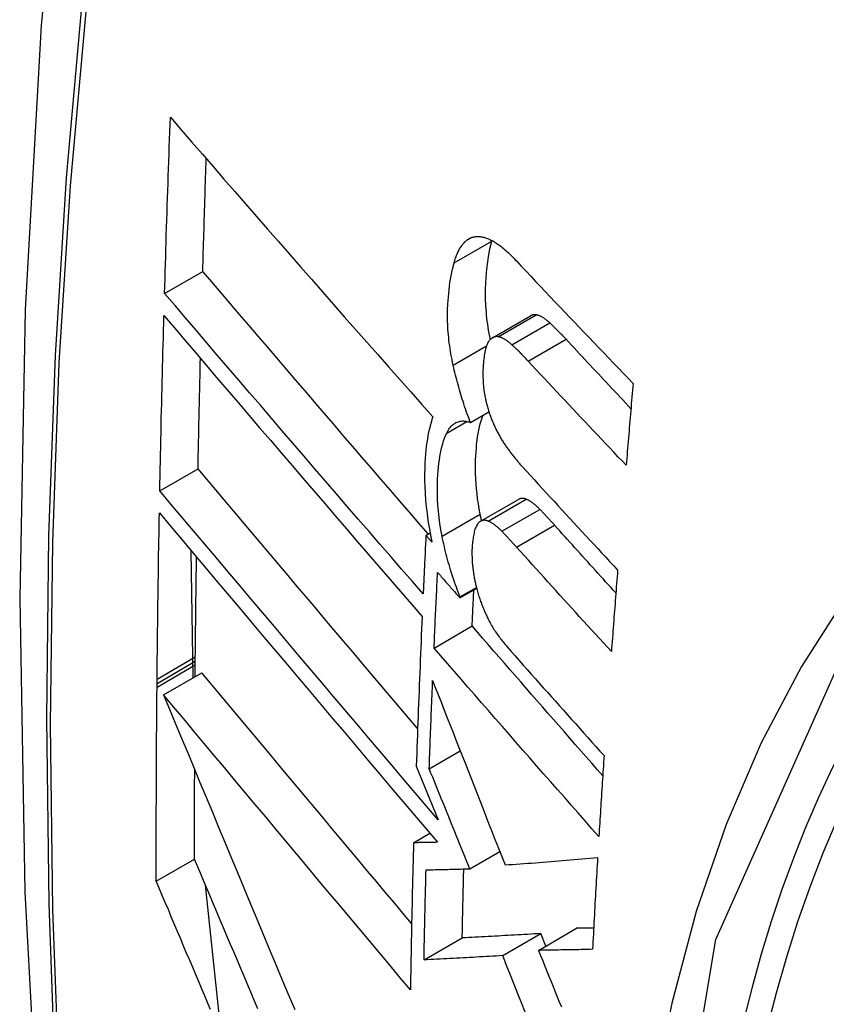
# Model space of a CAD drawing. Header units: inches. Extents: x 18 to 388, y 34 to 188.
# Tile 122 of 159: x 352.733 to 352.857, y 164.985 to 165.137. Entities that reach past the tile are written whole.
import ezdxf

# ---------------------------------------------------------------- set-up
doc = ezdxf.new("R2010")
doc.units = ezdxf.units.IN
doc.header["$MEASUREMENT"] = 0
doc.layers.add('Visible Edges(ANSI)', color=7, linetype='Continuous', lineweight=25)
doc.layers.add('Visible Tangent Edges(ANSI)', color=7, linetype='Continuous', lineweight=25)

msp = doc.modelspace()

# ---------------------------------------------------------------- linework, layer by layer
at = {"layer": 'Visible Edges(ANSI)'}
for p, q in [((352.80588, 165.10315), (352.80589, 165.10322)), ((352.75543, 165.09509), (352.76132, 165.09848)), ((352.80597, 165.08825), (352.81182, 165.09162)), ((352.80257, 165.0752), (352.80541, 165.07684)), ((352.7547, 165.06465), (352.76059, 165.06805)), ((352.80412, 165.05995), (352.80998, 165.06333)), ((352.7957, 165.05778), (352.79635, 165.05815)), ((352.79664, 165.05671), (352.7957, 165.05778)), ((352.75984, 165.03579), (352.75955, 165.05539)), ((352.80094, 165.04813), (352.80351, 165.04961)), ((352.80095, 165.0483), (352.80348, 165.04976)), ((352.80094, 165.04813), (352.80095, 165.0483)), ((352.79695, 165.04041), (352.80283, 165.04381)), ((352.76017, 165.03837), (352.76017, 165.03903)), ((352.76015, 165.03597), (352.76016, 165.0378)), ((352.76016, 165.0378), (352.76017, 165.03837)), ((352.75427, 165.03496), (352.75428, 165.03562)), ((352.75529, 165.03317), (352.76119, 165.03657)), ((352.75427, 165.0344), (352.75427, 165.03496)), ((352.79621, 165.0218), (352.80099, 165.02456)), ((352.79422, 165.02222), (352.79504, 165.02019)), ((352.79504, 165.02019), (352.79759, 165.01392)), ((352.7938, 165.01039), (352.79632, 165.01185)), ((352.80246, 165.00638), (352.80708, 165.00905)), ((352.75416, 165.00447), (352.76006, 165.00787)), ((352.76406, 164.9817), (352.76175, 165.00385)), ((352.80753, 164.99299), (352.81342, 164.99639)), ((352.81304, 164.9938), (352.81892, 164.9972)), ((352.81419, 164.99446), (352.81342, 164.99639)), ((352.79541, 164.99233), (352.8013, 164.99573))]:
    msp.add_line(p, q, dxfattribs=at)
at = {"layer": 'Visible Edges(ANSI)', "flags": 128}
for points in [[(352.78715, 165.38019), (352.77431, 165.34214), (352.76325, 165.30296), (352.75395, 165.26272), (352.74639, 165.2215), (352.74055, 165.17936), (352.7364, 165.13636), (352.73393, 165.09257), (352.73311, 165.04804), (352.73392, 165.00284), (352.73635, 164.95704), (352.74037, 164.91068), (352.74597, 164.86385), (352.75311, 164.8166), (352.76179, 164.769), (352.77199, 164.72112), (352.78366, 164.67303)], [(352.75543, 165.09509), (352.75546, 165.09621), (352.7555, 165.09734), (352.75553, 165.09847), (352.75556, 165.0996), (352.7556, 165.10073), (352.75563, 165.10186), (352.75567, 165.10299), (352.7557, 165.10412), (352.75574, 165.10525), (352.75578, 165.10638), (352.75581, 165.10751), (352.75585, 165.10864), (352.75589, 165.10978), (352.75592, 165.11091), (352.75596, 165.11204), (352.756, 165.11317), (352.75604, 165.1143), (352.75608, 165.11543), (352.75612, 165.11657), (352.75616, 165.1177), (352.7562, 165.11883), (352.75624, 165.11996), (352.75628, 165.1211), (352.75632, 165.12223)], [(352.75632, 165.12223), (352.75795, 165.12034), (352.7596, 165.11844), (352.76125, 165.11654), (352.76291, 165.11463), (352.76457, 165.11271), (352.76624, 165.11079), (352.76792, 165.10887), (352.7696, 165.10694), (352.77128, 165.105), (352.77297, 165.10307), (352.77467, 165.10113), (352.77636, 165.09919), (352.77806, 165.09725), (352.77976, 165.09531), (352.78146, 165.09338), (352.78317, 165.09144), (352.78487, 165.0895), (352.78658, 165.08757), (352.78828, 165.08564), (352.78999, 165.08372), (352.79169, 165.08179), (352.79339, 165.07988), (352.79509, 165.07797), (352.79678, 165.07606)], [(352.76132, 165.09848), (352.76134, 165.09921), (352.76136, 165.09993), (352.76138, 165.10065), (352.7614, 165.10137), (352.76142, 165.1021), (352.76144, 165.10282), (352.76146, 165.10354), (352.76149, 165.10426), (352.76151, 165.10499), (352.76153, 165.10571), (352.76155, 165.10643), (352.76157, 165.10716), (352.7616, 165.10788), (352.76162, 165.1086), (352.76164, 165.10933), (352.76166, 165.11005), (352.76169, 165.11077), (352.76171, 165.1115), (352.76173, 165.11222), (352.76176, 165.11294), (352.76178, 165.11367), (352.76181, 165.11439), (352.76183, 165.11512), (352.76185, 165.11584)], [(352.80201, 165.10328), (352.80212, 165.10337), (352.80224, 165.10345), (352.80235, 165.10352), (352.80247, 165.10358), (352.80259, 165.10363), (352.80272, 165.10368), (352.80284, 165.10373), (352.80297, 165.10376), (352.8031, 165.10379), (352.80323, 165.10382), (352.80336, 165.10384), (352.80349, 165.10385), (352.80363, 165.10385), (352.80376, 165.10385), (352.8039, 165.10385), (352.80404, 165.10383), (352.80418, 165.10382), (352.80432, 165.10379), (352.80446, 165.10377), (352.8046, 165.10373), (352.80474, 165.10369), (352.80489, 165.10365), (352.80503, 165.1036), (352.80518, 165.10355)], [(352.80003, 165.09978), (352.80009, 165.09997), (352.80015, 165.10017), (352.80021, 165.10036), (352.80027, 165.10055), (352.80034, 165.10073), (352.80041, 165.10091), (352.80048, 165.10108), (352.80055, 165.10125), (352.80063, 165.10142), (352.8007, 165.10158), (352.80078, 165.10173), (352.80086, 165.10188), (352.80095, 165.10203), (352.80103, 165.10217), (352.80112, 165.1023), (352.80121, 165.10243), (352.8013, 165.10256), (352.80139, 165.10268), (352.80149, 165.10279), (352.80159, 165.1029), (352.80169, 165.10301), (352.80179, 165.1031), (352.8019, 165.1032), (352.80201, 165.10328)], [(352.80563, 165.08797), (352.80553, 165.08845), (352.80544, 165.08892), (352.80536, 165.08939), (352.80529, 165.08986), (352.80522, 165.09032), (352.80516, 165.09079), (352.8051, 165.09125), (352.80505, 165.09171), (352.80501, 165.09217), (352.80497, 165.09263), (352.80494, 165.09309), (352.80492, 165.09354), (352.8049, 165.09399), (352.80489, 165.09443), (352.80489, 165.09487), (352.80489, 165.09531), (352.8049, 165.09582), (352.80492, 165.09658), (352.80499, 165.0976), (352.80509, 165.09879), (352.80523, 165.09995), (352.80541, 165.10107), (352.80562, 165.10214), (352.80588, 165.10315)], [(352.80518, 165.10355), (352.80536, 165.10348), (352.80554, 165.1034), (352.80572, 165.10331), (352.80591, 165.10321), (352.80609, 165.10311), (352.80628, 165.103), (352.80646, 165.10288), (352.80665, 165.10276), (352.80684, 165.10263), (352.80703, 165.10249), (352.80722, 165.10235), (352.80741, 165.1022), (352.80759, 165.10205), (352.80778, 165.10189), (352.80797, 165.10173), (352.80816, 165.10156), (352.80835, 165.10139), (352.80854, 165.10121), (352.80872, 165.10103), (352.80891, 165.10085), (352.8091, 165.10066), (352.80928, 165.10047), (352.80947, 165.10028), (352.80965, 165.10009)], [(352.7999, 165.08401), (352.79981, 165.08445), (352.79972, 165.08488), (352.79964, 165.0853), (352.79956, 165.08573), (352.79949, 165.08616), (352.79942, 165.08658), (352.79936, 165.08701), (352.7993, 165.08743), (352.79925, 165.08785), (352.79921, 165.08827), (352.79917, 165.08869), (352.79913, 165.08911), (352.7991, 165.08959), (352.79907, 165.09018), (352.79905, 165.09086), (352.79904, 165.09164), (352.79905, 165.09251), (352.79909, 165.09347), (352.79916, 165.09452), (352.79927, 165.09563), (352.79941, 165.09674), (352.79958, 165.0978), (352.79979, 165.09881), (352.80003, 165.09978)], [(352.80965, 165.10009), (352.81039, 165.0993), (352.81113, 165.09851), (352.81187, 165.09772), (352.81261, 165.09694), (352.81335, 165.09615), (352.8141, 165.09536), (352.81484, 165.09457), (352.81559, 165.09379), (352.81633, 165.093), (352.81708, 165.09221), (352.81783, 165.09142), (352.81858, 165.09063), (352.81933, 165.08985), (352.82008, 165.08906), (352.82083, 165.08827), (352.82158, 165.08749), (352.82234, 165.0867), (352.82309, 165.08591), (352.82384, 165.08513), (352.8246, 165.08434), (352.82535, 165.08356), (352.82611, 165.08277), (352.82687, 165.08199), (352.82763, 165.08121)], [(352.79607, 165.05799), (352.79461, 165.05967), (352.79315, 165.06136), (352.79169, 165.06306), (352.79023, 165.06475), (352.78876, 165.06645), (352.7873, 165.06815), (352.78583, 165.06985), (352.78437, 165.07155), (352.78291, 165.07325), (352.78144, 165.07495), (352.77998, 165.07665), (352.77853, 165.07835), (352.77707, 165.08005), (352.77562, 165.08175), (352.77416, 165.08344), (352.77272, 165.08513), (352.77127, 165.08682), (352.76984, 165.0885), (352.7684, 165.09018), (352.76697, 165.09185), (352.76555, 165.09352), (352.76413, 165.09518), (352.76272, 165.09684), (352.76132, 165.09848)], [(352.79527, 165.04874), (352.79361, 165.05065), (352.79195, 165.05257), (352.79028, 165.0545), (352.78861, 165.05643), (352.78694, 165.05836), (352.78526, 165.0603), (352.78358, 165.06225), (352.7819, 165.06419), (352.78023, 165.06614), (352.77855, 165.06809), (352.77687, 165.07004), (352.7752, 165.07199), (352.77352, 165.07394), (352.77185, 165.07588), (352.77019, 165.07783), (352.76852, 165.07977), (352.76686, 165.0817), (352.76521, 165.08363), (352.76356, 165.08556), (352.76192, 165.08748), (352.76029, 165.08939), (352.75866, 165.0913), (352.75704, 165.0932), (352.75543, 165.09509)], [(352.81268, 165.09177), (352.81264, 165.09178), (352.8126, 165.09178), (352.81256, 165.09179), (352.81253, 165.09179), (352.81249, 165.09179), (352.81245, 165.09179), (352.81241, 165.09179), (352.81238, 165.09179), (352.81234, 165.09179), (352.8123, 165.09178), (352.81227, 165.09178), (352.81223, 165.09177), (352.81219, 165.09177), (352.81216, 165.09176), (352.81212, 165.09175), (352.81209, 165.09174), (352.81205, 165.09173), (352.81202, 165.09172), (352.81198, 165.0917), (352.81195, 165.09169), (352.81192, 165.09167), (352.81188, 165.09166), (352.81185, 165.09164), (352.81182, 165.09162)], [(352.81478, 165.09053), (352.81469, 165.09062), (352.8146, 165.09069), (352.81452, 165.09077), (352.81443, 165.09085), (352.81434, 165.09092), (352.81425, 165.09099), (352.81416, 165.09106), (352.81407, 165.09112), (352.81398, 165.09119), (352.81389, 165.09125), (352.8138, 165.0913), (352.81372, 165.09136), (352.81363, 165.09141), (352.81354, 165.09146), (352.81345, 165.09151), (352.81337, 165.09155), (352.81328, 165.09159), (352.81319, 165.09163), (352.81311, 165.09166), (352.81302, 165.09169), (352.81293, 165.09172), (352.81285, 165.09174), (352.81276, 165.09176), (352.81268, 165.09177)], [(352.7547, 165.06465), (352.75472, 165.06577), (352.75474, 165.0669), (352.75476, 165.06802), (352.75479, 165.06914), (352.75481, 165.07027), (352.75483, 165.07139), (352.75486, 165.07252), (352.75488, 165.07364), (352.75491, 165.07476), (352.75493, 165.07589), (352.75496, 165.07701), (352.75499, 165.07814), (352.75501, 165.07926), (352.75504, 165.08039), (352.75507, 165.08152), (352.7551, 165.08264), (352.75512, 165.08377), (352.75515, 165.08489), (352.75518, 165.08602), (352.75521, 165.08714), (352.75524, 165.08827), (352.75527, 165.0894), (352.7553, 165.09052), (352.75533, 165.09165)], [(352.75533, 165.09165), (352.75694, 165.08976), (352.75856, 165.08787), (352.76018, 165.08596), (352.76182, 165.08404), (352.76345, 165.08212), (352.7651, 165.0802), (352.76675, 165.07826), (352.76841, 165.07633), (352.77007, 165.07438), (352.77173, 165.07244), (352.7734, 165.07049), (352.77507, 165.06854), (352.77675, 165.06659), (352.77842, 165.06464), (352.7801, 165.06269), (352.78177, 165.06074), (352.78345, 165.05879), (352.78512, 165.05685), (352.7868, 165.0549), (352.78847, 165.05297), (352.79014, 165.05103), (352.7918, 165.04911), (352.79346, 165.04719), (352.79512, 165.04527)], [(352.81729, 165.08801), (352.81719, 165.08812), (352.81709, 165.08823), (352.81698, 165.08834), (352.81688, 165.08846), (352.81677, 165.08856), (352.81667, 165.08867), (352.81656, 165.08878), (352.81646, 165.08889), (352.81635, 165.089), (352.81625, 165.08911), (352.81614, 165.08921), (352.81604, 165.08932), (352.81593, 165.08942), (352.81583, 165.08953), (352.81572, 165.08963), (352.81562, 165.08974), (352.81551, 165.08984), (352.81541, 165.08994), (352.81531, 165.09004), (352.8152, 165.09014), (352.8151, 165.09024), (352.81499, 165.09034), (352.81489, 165.09044), (352.81478, 165.09053)], [(352.80531, 165.08756), (352.80521, 165.08739), (352.80512, 165.08719), (352.80504, 165.08699), (352.80497, 165.08676), (352.8049, 165.08653), (352.80484, 165.08629), (352.80478, 165.08603), (352.80473, 165.08577), (352.80469, 165.0855), (352.80465, 165.08523), (352.80462, 165.08494), (352.80459, 165.08466), (352.80456, 165.08436), (352.80453, 165.08401), (352.80451, 165.08362), (352.80449, 165.08319), (352.80448, 165.08273), (352.80448, 165.08223), (352.8045, 165.08172), (352.80453, 165.0812), (352.80458, 165.08067), (352.80464, 165.08013), (352.80473, 165.07959), (352.80483, 165.07904)], [(352.80684, 165.0884), (352.80676, 165.08841), (352.80669, 165.08842), (352.80662, 165.08842), (352.80654, 165.08842), (352.80647, 165.08841), (352.8064, 165.0884), (352.80633, 165.08839), (352.80626, 165.08837), (352.80619, 165.08835), (352.80612, 165.08832), (352.80606, 165.08829), (352.80599, 165.08826), (352.80593, 165.08822), (352.80587, 165.08818), (352.8058, 165.08814), (352.80574, 165.08809), (352.80569, 165.08803), (352.80563, 165.08798), (352.80557, 165.08792), (352.80552, 165.08785), (352.80546, 165.08778), (352.80541, 165.08771), (352.80536, 165.08764), (352.80531, 165.08756)], [(352.80894, 165.08716), (352.80885, 165.08724), (352.80877, 165.08732), (352.80868, 165.0874), (352.80859, 165.08747), (352.8085, 165.08755), (352.80841, 165.08762), (352.80832, 165.08769), (352.80823, 165.08775), (352.80814, 165.08781), (352.80805, 165.08787), (352.80797, 165.08793), (352.80788, 165.08799), (352.80779, 165.08804), (352.8077, 165.08809), (352.80761, 165.08813), (352.80753, 165.08818), (352.80744, 165.08822), (352.80735, 165.08825), (352.80727, 165.08829), (352.80718, 165.08832), (352.80709, 165.08834), (352.80701, 165.08837), (352.80692, 165.08839), (352.80684, 165.0884)], [(352.81146, 165.08464), (352.81135, 165.08475), (352.81125, 165.08486), (352.81114, 165.08497), (352.81104, 165.08509), (352.81094, 165.0852), (352.81083, 165.0853), (352.81073, 165.08541), (352.81062, 165.08552), (352.81052, 165.08563), (352.81041, 165.08574), (352.81031, 165.08584), (352.8102, 165.08595), (352.8101, 165.08605), (352.80999, 165.08616), (352.80989, 165.08626), (352.80978, 165.08637), (352.80968, 165.08647), (352.80957, 165.08657), (352.80947, 165.08667), (352.80936, 165.08677), (352.80926, 165.08687), (352.80915, 165.08697), (352.80905, 165.08707), (352.80894, 165.08716)], [(352.82729, 165.07731), (352.82687, 165.07776), (352.82645, 165.07821), (352.82603, 165.07865), (352.82561, 165.0791), (352.8252, 165.07954), (352.82478, 165.07999), (352.82436, 165.08043), (352.82394, 165.08088), (352.82352, 165.08132), (352.82311, 165.08177), (352.82269, 165.08222), (352.82227, 165.08266), (352.82186, 165.08311), (352.82144, 165.08355), (352.82102, 165.084), (352.82061, 165.08445), (352.82019, 165.08489), (352.81978, 165.08534), (352.81936, 165.08578), (352.81895, 165.08623), (352.81853, 165.08667), (352.81812, 165.08712), (352.81771, 165.08756), (352.81729, 165.08801)], [(352.76059, 165.06805), (352.7606, 165.06876), (352.76062, 165.06947), (352.76063, 165.07018), (352.76064, 165.07088), (352.76066, 165.07159), (352.76067, 165.0723), (352.76069, 165.07301), (352.7607, 165.07371), (352.76072, 165.07442), (352.76073, 165.07513), (352.76075, 165.07584), (352.76076, 165.07655), (352.76078, 165.07725), (352.76079, 165.07796), (352.76081, 165.07867), (352.76083, 165.07938), (352.76084, 165.08009), (352.76086, 165.0808), (352.76087, 165.0815), (352.76089, 165.08221), (352.76091, 165.08292), (352.76093, 165.08363), (352.76094, 165.08434), (352.76096, 165.08505)], [(352.82655, 165.06858), (352.82592, 165.06925), (352.82528, 165.06991), (352.82465, 165.07058), (352.82402, 165.07125), (352.82338, 165.07192), (352.82275, 165.07259), (352.82212, 165.07326), (352.82149, 165.07392), (352.82085, 165.07459), (352.82022, 165.07526), (352.81959, 165.07593), (352.81896, 165.0766), (352.81833, 165.07727), (352.81771, 165.07794), (352.81708, 165.07861), (352.81645, 165.07928), (352.81582, 165.07995), (352.8152, 165.08062), (352.81457, 165.08129), (352.81395, 165.08196), (352.81332, 165.08263), (352.8127, 165.0833), (352.81208, 165.08397), (352.81146, 165.08464)], [(352.80257, 165.0752), (352.80243, 165.07555), (352.8023, 165.0759), (352.80217, 165.07625), (352.80203, 165.0766), (352.80191, 165.07695), (352.80178, 165.07731), (352.80166, 165.07767), (352.80154, 165.07803), (352.80142, 165.0784), (352.8013, 165.07876), (352.80119, 165.07913), (352.80107, 165.07949), (352.80096, 165.07986), (352.80086, 165.08023), (352.80075, 165.08061), (352.80065, 165.08098), (352.80055, 165.08136), (352.80045, 165.08173), (352.80035, 165.08211), (352.80026, 165.08249), (352.80016, 165.08287), (352.80007, 165.08325), (352.79999, 165.08363), (352.7999, 165.08401)], [(352.82763, 165.08121), (352.82758, 165.08068), (352.82754, 165.08016), (352.82749, 165.07963), (352.82744, 165.0791), (352.8274, 165.07858), (352.82735, 165.07805), (352.82731, 165.07753), (352.82726, 165.077), (352.82722, 165.07647), (352.82717, 165.07595), (352.82713, 165.07542), (352.82708, 165.07489), (352.82704, 165.07437), (352.827, 165.07384), (352.82695, 165.07332), (352.82691, 165.07279), (352.82686, 165.07226), (352.82682, 165.07174), (352.82677, 165.07121), (352.82673, 165.07068), (352.82669, 165.07016), (352.82664, 165.06963), (352.8266, 165.06911), (352.82655, 165.06858)], [(352.80483, 165.07904), (352.80487, 165.07885), (352.80491, 165.07867), (352.80495, 165.07849), (352.805, 165.0783), (352.80504, 165.07812), (352.80509, 165.07794), (352.80514, 165.07776), (352.80519, 165.07758), (352.80524, 165.0774), (352.80529, 165.07722), (352.80535, 165.07704), (352.8054, 165.07686), (352.80546, 165.07668), (352.80552, 165.07651), (352.80558, 165.07633), (352.80564, 165.07616), (352.80571, 165.07599), (352.80577, 165.07582), (352.80583, 165.07565), (352.8059, 165.07548), (352.80597, 165.07532), (352.80604, 165.07515), (352.80611, 165.07499), (352.80618, 165.07483)], [(352.79678, 165.07606), (352.79663, 165.07562), (352.79649, 165.07516), (352.79636, 165.07468), (352.79623, 165.07419), (352.79612, 165.07368), (352.79601, 165.07316), (352.79592, 165.07262), (352.79584, 165.07207), (352.79576, 165.07151), (352.7957, 165.07093), (352.79564, 165.07032), (352.79558, 165.06964), (352.79554, 165.06889), (352.79551, 165.06808), (352.79549, 165.0672), (352.7955, 165.06627), (352.79552, 165.06528), (352.79557, 165.06426), (352.79565, 165.06323), (352.79575, 165.06219), (352.79587, 165.06114), (352.79602, 165.06008), (352.79619, 165.059), (352.79639, 165.05792)], [(352.79891, 165.07355), (352.79901, 165.07376), (352.79912, 165.07396), (352.79923, 165.07414), (352.79935, 165.07432), (352.79948, 165.07448), (352.79961, 165.07463), (352.79974, 165.07476), (352.79988, 165.07488), (352.80003, 165.07499), (352.80018, 165.07509), (352.80033, 165.07517), (352.80049, 165.07524), (352.80065, 165.0753), (352.80081, 165.07534), (352.80098, 165.07537), (352.80115, 165.0754), (352.80132, 165.07541), (352.80149, 165.07541), (352.80167, 165.07539), (352.80185, 165.07537), (352.80203, 165.07534), (352.80221, 165.0753), (352.80239, 165.07526), (352.80257, 165.0752)], [(352.80406, 165.06105), (352.80392, 165.06185), (352.80379, 165.06264), (352.80367, 165.06343), (352.80358, 165.0642), (352.8035, 165.06497), (352.80343, 165.06574), (352.80339, 165.06649), (352.80336, 165.06724), (352.80334, 165.06798), (352.80334, 165.06869), (352.80336, 165.06938), (352.80338, 165.07004), (352.80342, 165.07067), (352.80347, 165.07128), (352.80352, 165.07185), (352.80359, 165.07241), (352.80366, 165.07296), (352.80375, 165.07349), (352.80385, 165.07401), (352.80396, 165.0745), (352.80408, 165.07499), (352.80421, 165.07545), (352.80435, 165.07589), (352.8045, 165.07631)], [(352.7982, 165.05766), (352.79802, 165.05863), (352.79787, 165.0596), (352.79774, 165.06055), (352.79764, 165.0615), (352.79756, 165.06243), (352.79751, 165.06332), (352.79748, 165.06417), (352.79748, 165.06497), (352.79749, 165.06573), (352.79751, 165.06644), (352.79754, 165.06711), (352.79759, 165.06772), (352.79764, 165.06829), (352.7977, 165.06885), (352.79777, 165.06939), (352.79786, 165.06992), (352.79795, 165.07044), (352.79805, 165.07094), (352.79817, 165.07142), (352.7983, 165.07188), (352.79843, 165.07233), (352.79858, 165.07275), (352.79874, 165.07316), (352.79891, 165.07355)], [(352.80618, 165.07483), (352.80626, 165.07466), (352.80633, 165.07449), (352.80641, 165.07432), (352.80649, 165.07416), (352.80657, 165.074), (352.80665, 165.07384), (352.80673, 165.07368), (352.80682, 165.07352), (352.8069, 165.07337), (352.80698, 165.07321), (352.80707, 165.07306), (352.80715, 165.07291), (352.80724, 165.07277), (352.80732, 165.07262), (352.80741, 165.07248), (352.8075, 165.07234), (352.80759, 165.0722), (352.80767, 165.07206), (352.80776, 165.07192), (352.80785, 165.07179), (352.80794, 165.07166), (352.80803, 165.07152), (352.80812, 165.0714), (352.80821, 165.07127)], [(352.80821, 165.07127), (352.80831, 165.07113), (352.80841, 165.071), (352.80851, 165.07087), (352.80861, 165.07074), (352.8087, 165.07061), (352.8088, 165.07048), (352.8089, 165.07035), (352.809, 165.07022), (352.8091, 165.0701), (352.8092, 165.06997), (352.80929, 165.06985), (352.80939, 165.06973), (352.80949, 165.0696), (352.80959, 165.06948), (352.80969, 165.06936), (352.80979, 165.06924), (352.80989, 165.06913), (352.80999, 165.06901), (352.81009, 165.06889), (352.81019, 165.06878), (352.81029, 165.06866), (352.81039, 165.06855), (352.81049, 165.06844), (352.81059, 165.06833)], [(352.79442, 165.02799), (352.793, 165.02967), (352.79157, 165.03135), (352.79014, 165.03304), (352.78871, 165.03473), (352.78728, 165.03642), (352.78585, 165.03811), (352.78442, 165.0398), (352.783, 165.04149), (352.78157, 165.04318), (352.78014, 165.04487), (352.77872, 165.04655), (352.77729, 165.04824), (352.77588, 165.04992), (352.77446, 165.0516), (352.77305, 165.05327), (352.77164, 165.05494), (352.77024, 165.0566), (352.76884, 165.05826), (352.76745, 165.05991), (352.76606, 165.06156), (352.76468, 165.06319), (352.76331, 165.06482), (352.76195, 165.06644), (352.76059, 165.06805)], [(352.81059, 165.06833), (352.8112, 165.06767), (352.8118, 165.067), (352.81241, 165.06634), (352.81301, 165.06568), (352.81362, 165.06502), (352.81423, 165.06435), (352.81483, 165.06369), (352.81544, 165.06303), (352.81605, 165.06236), (352.81666, 165.0617), (352.81727, 165.06104), (352.81788, 165.06038), (352.81849, 165.05971), (352.8191, 165.05905), (352.81972, 165.05839), (352.82033, 165.05772), (352.82094, 165.05706), (352.82156, 165.0564), (352.82217, 165.05574), (352.82278, 165.05508), (352.8234, 165.05442), (352.82401, 165.05375), (352.82463, 165.05309), (352.82524, 165.05243)], [(352.79759, 165.01392), (352.79581, 165.01601), (352.79403, 165.01811), (352.79224, 165.02022), (352.79044, 165.02234), (352.78864, 165.02446), (352.78684, 165.02659), (352.78503, 165.02872), (352.78322, 165.03086), (352.78141, 165.033), (352.77959, 165.03515), (352.77778, 165.03729), (352.77597, 165.03943), (352.77416, 165.04157), (352.77236, 165.04371), (352.77056, 165.04584), (352.76876, 165.04796), (352.76697, 165.05008), (352.76519, 165.0522), (352.76342, 165.0543), (352.76165, 165.0564), (352.7599, 165.05848), (352.75815, 165.06055), (352.75642, 165.06261), (352.7547, 165.06465)], [(352.81114, 165.06336), (352.81109, 165.06338), (352.81103, 165.0634), (352.81098, 165.06341), (352.81093, 165.06343), (352.81088, 165.06344), (352.81083, 165.06345), (352.81078, 165.06346), (352.81073, 165.06347), (352.81068, 165.06348), (352.81063, 165.06348), (352.81058, 165.06348), (352.81053, 165.06348), (352.81048, 165.06348), (352.81044, 165.06348), (352.81039, 165.06347), (352.81034, 165.06346), (352.81029, 165.06345), (352.81025, 165.06344), (352.8102, 165.06343), (352.81016, 165.06341), (352.81011, 165.0634), (352.81007, 165.06338), (352.81003, 165.06335), (352.80998, 165.06333)], [(352.81325, 165.06179), (352.81316, 165.06188), (352.81308, 165.06197), (352.81299, 165.06206), (352.8129, 165.06214), (352.81281, 165.06222), (352.81272, 165.0623), (352.81263, 165.06238), (352.81254, 165.06246), (352.81245, 165.06253), (352.81237, 165.06261), (352.81228, 165.06268), (352.81219, 165.06274), (352.8121, 165.06281), (352.81201, 165.06287), (352.81192, 165.06293), (352.81184, 165.06299), (352.81175, 165.06304), (352.81166, 165.0631), (352.81157, 165.06315), (352.81149, 165.0632), (352.8114, 165.06324), (352.81131, 165.06328), (352.81123, 165.06332), (352.81114, 165.06336)], [(352.81553, 165.05934), (352.81544, 165.05945), (352.81534, 165.05955), (352.81525, 165.05966), (352.81515, 165.05976), (352.81506, 165.05987), (352.81496, 165.05997), (352.81487, 165.06007), (352.81477, 165.06018), (352.81468, 165.06028), (352.81458, 165.06038), (352.81449, 165.06049), (352.81439, 165.06059), (352.8143, 165.06069), (352.8142, 165.06079), (352.81411, 165.06089), (352.81401, 165.06099), (352.81392, 165.06109), (352.81382, 165.06119), (352.81373, 165.06129), (352.81363, 165.06139), (352.81354, 165.06149), (352.81344, 165.06159), (352.81335, 165.06169), (352.81325, 165.06179)], [(352.75428, 165.03562), (352.75429, 165.03669), (352.7543, 165.03775), (352.75431, 165.03882), (352.75432, 165.03989), (352.75433, 165.04095), (352.75434, 165.04202), (352.75436, 165.04309), (352.75437, 165.04415), (352.75438, 165.04522), (352.7544, 165.04629), (352.75441, 165.04735), (352.75443, 165.04842), (352.75444, 165.04949), (352.75446, 165.05056), (352.75447, 165.05162), (352.75449, 165.05269), (352.75451, 165.05376), (352.75452, 165.05483), (352.75454, 165.05589), (352.75456, 165.05696), (352.75458, 165.05803), (352.75459, 165.0591), (352.75461, 165.06017), (352.75463, 165.06124)], [(352.75463, 165.06124), (352.75635, 165.05919), (352.75808, 165.05713), (352.75983, 165.05506), (352.76158, 165.05298), (352.76335, 165.05088), (352.76512, 165.04877), (352.7669, 165.04666), (352.76869, 165.04454), (352.77049, 165.04241), (352.77229, 165.04027), (352.77409, 165.03814), (352.7759, 165.03599), (352.77771, 165.03385), (352.77952, 165.0317), (352.78133, 165.02956), (352.78314, 165.02742), (352.78495, 165.02528), (352.78676, 165.02314), (352.78856, 165.02101), (352.79036, 165.01888), (352.79215, 165.01676), (352.79394, 165.01465), (352.79572, 165.01255), (352.7975, 165.01046)], [(352.80528, 165.05998), (352.8052, 165.06001), (352.80512, 165.06003), (352.80504, 165.06006), (352.80497, 165.06007), (352.80489, 165.06009), (352.80481, 165.0601), (352.80474, 165.0601), (352.80466, 165.0601), (352.80459, 165.0601), (352.80452, 165.06009), (352.80445, 165.06007), (352.80438, 165.06006), (352.80431, 165.06003), (352.80424, 165.06001), (352.80417, 165.05997), (352.80411, 165.05994), (352.80404, 165.0599), (352.80398, 165.05985), (352.80392, 165.0598), (352.80386, 165.05975), (352.8038, 165.05969), (352.80374, 165.05963), (352.80369, 165.05956), (352.80363, 165.05949)], [(352.80427, 165.06003), (352.80426, 165.06007), (352.80425, 165.06012), (352.80424, 165.06016), (352.80424, 165.0602), (352.80423, 165.06024), (352.80422, 165.06029), (352.80421, 165.06033), (352.8042, 165.06037), (352.80419, 165.06041), (352.80418, 165.06046), (352.80417, 165.0605), (352.80416, 165.06054), (352.80416, 165.06058), (352.80415, 165.06062), (352.80414, 165.06067), (352.80413, 165.06071), (352.80412, 165.06075), (352.80411, 165.06079), (352.8041, 165.06084), (352.8041, 165.06088), (352.80409, 165.06092), (352.80408, 165.06096), (352.80407, 165.06101), (352.80406, 165.06105)], [(352.8074, 165.05841), (352.80731, 165.0585), (352.80722, 165.05859), (352.80713, 165.05867), (352.80704, 165.05876), (352.80695, 165.05884), (352.80686, 165.05892), (352.80677, 165.059), (352.80669, 165.05908), (352.8066, 165.05915), (352.80651, 165.05922), (352.80642, 165.05929), (352.80633, 165.05936), (352.80624, 165.05943), (352.80616, 165.05949), (352.80607, 165.05955), (352.80598, 165.05961), (352.80589, 165.05966), (352.8058, 165.05972), (352.80572, 165.05977), (352.80563, 165.05981), (352.80554, 165.05986), (352.80545, 165.0599), (352.80537, 165.05994), (352.80528, 165.05998)], [(352.80363, 165.05949), (352.80355, 165.05936), (352.80347, 165.05922), (352.80339, 165.05906), (352.80333, 165.0589), (352.80326, 165.05872), (352.80321, 165.05853), (352.80315, 165.05833), (352.80311, 165.05813), (352.80306, 165.05792), (352.80302, 165.0577), (352.80299, 165.05748), (352.80296, 165.05726), (352.80293, 165.05702), (352.8029, 165.05679), (352.80287, 165.05655), (352.80285, 165.05631), (352.80283, 165.05607), (352.80282, 165.05582), (352.8028, 165.05554), (352.8028, 165.05521), (352.8028, 165.05481), (352.80282, 165.05434), (352.80285, 165.05376), (352.8029, 165.05306)], [(352.80968, 165.05596), (352.80958, 165.05607), (352.80949, 165.05617), (352.80939, 165.05628), (352.8093, 165.05638), (352.8092, 165.05649), (352.80911, 165.05659), (352.80901, 165.05669), (352.80892, 165.0568), (352.80882, 165.0569), (352.80873, 165.057), (352.80863, 165.0571), (352.80854, 165.05721), (352.80844, 165.05731), (352.80835, 165.05741), (352.80825, 165.05751), (352.80816, 165.05761), (352.80806, 165.05771), (352.80797, 165.05781), (352.80787, 165.05791), (352.80778, 165.05801), (352.80768, 165.05811), (352.80759, 165.05821), (352.80749, 165.05831), (352.8074, 165.05841)], [(352.82497, 165.0489), (352.82457, 165.04934), (352.82418, 165.04977), (352.82378, 165.05021), (352.82339, 165.05064), (352.82299, 165.05108), (352.8226, 165.05151), (352.8222, 165.05195), (352.82181, 165.05238), (352.82141, 165.05282), (352.82102, 165.05325), (352.82063, 165.05369), (352.82023, 165.05412), (352.81984, 165.05456), (352.81945, 165.05499), (352.81905, 165.05543), (352.81866, 165.05587), (352.81827, 165.0563), (352.81788, 165.05673), (352.81749, 165.05717), (352.8171, 165.0576), (352.8167, 165.05804), (352.81631, 165.05847), (352.81592, 165.05891), (352.81553, 165.05934)], [(352.7957, 165.05778), (352.79569, 165.0574), (352.79567, 165.05702), (352.79565, 165.05665), (352.79563, 165.05627), (352.79561, 165.05589), (352.79559, 165.05552), (352.79558, 165.05514), (352.79556, 165.05476), (352.79554, 165.05439), (352.79552, 165.05401), (352.7955, 165.05363), (352.79549, 165.05326), (352.79547, 165.05288), (352.79545, 165.0525), (352.79543, 165.05213), (352.79541, 165.05175), (352.7954, 165.05137), (352.79538, 165.051), (352.79536, 165.05062), (352.79534, 165.05025), (352.79533, 165.04987), (352.79531, 165.04949), (352.79529, 165.04912), (352.79527, 165.04874)], [(352.79639, 165.05792), (352.7964, 165.05787), (352.79641, 165.05782), (352.79642, 165.05777), (352.79643, 165.05772), (352.79644, 165.05767), (352.79645, 165.05762), (352.79646, 165.05757), (352.79647, 165.05752), (352.79648, 165.05747), (352.79649, 165.05742), (352.7965, 165.05737), (352.79651, 165.05732), (352.79652, 165.05727), (352.79653, 165.05721), (352.79654, 165.05716), (352.79655, 165.05711), (352.79656, 165.05706), (352.79658, 165.05701), (352.79659, 165.05696), (352.7966, 165.05691), (352.79661, 165.05686), (352.79662, 165.05681), (352.79663, 165.05676), (352.79664, 165.05671)], [(352.80095, 165.0483), (352.8008, 165.04867), (352.80066, 165.04904), (352.80052, 165.04941), (352.80039, 165.04979), (352.80025, 165.05017), (352.80012, 165.05055), (352.79999, 165.05093), (352.79986, 165.05131), (352.79973, 165.0517), (352.79961, 165.05209), (352.79949, 165.05248), (352.79937, 165.05287), (352.79926, 165.05327), (352.79914, 165.05366), (352.79903, 165.05406), (352.79893, 165.05445), (352.79883, 165.05485), (352.79873, 165.05525), (352.79863, 165.05565), (352.79854, 165.05605), (352.79845, 165.05645), (352.79836, 165.05685), (352.79828, 165.05726), (352.7982, 165.05766)], [(352.82428, 165.03987), (352.82367, 165.04054), (352.82306, 165.04121), (352.82245, 165.04188), (352.82183, 165.04255), (352.82122, 165.04322), (352.82061, 165.04389), (352.82, 165.04456), (352.81939, 165.04523), (352.81878, 165.0459), (352.81817, 165.04657), (352.81756, 165.04724), (352.81695, 165.04791), (352.81634, 165.04858), (352.81573, 165.04926), (352.81512, 165.04993), (352.81451, 165.0506), (352.81391, 165.05127), (352.8133, 165.05194), (352.8127, 165.05261), (352.81209, 165.05328), (352.81149, 165.05395), (352.81088, 165.05462), (352.81028, 165.05529), (352.80968, 165.05596)], [(352.76017, 165.03903), (352.76018, 165.03967), (352.76019, 165.04031), (352.76019, 165.04095), (352.7602, 165.04159), (352.76021, 165.04223), (352.76021, 165.04287), (352.76022, 165.04352), (352.76023, 165.04416), (352.76023, 165.0448), (352.76024, 165.04544), (352.76025, 165.04608), (352.76026, 165.04672), (352.76026, 165.04737), (352.76027, 165.04801), (352.76028, 165.04865), (352.76029, 165.04929), (352.7603, 165.04994), (352.76031, 165.05058), (352.76031, 165.05122), (352.76032, 165.05186), (352.76033, 165.0525), (352.76034, 165.05315), (352.76035, 165.05379), (352.76036, 165.05443)], [(352.8029, 165.05306), (352.80292, 165.05291), (352.80293, 165.05276), (352.80295, 165.05261), (352.80297, 165.05245), (352.80299, 165.0523), (352.80301, 165.05214), (352.80303, 165.05199), (352.80305, 165.05183), (352.80308, 165.05167), (352.8031, 165.05152), (352.80313, 165.05136), (352.80316, 165.0512), (352.80319, 165.05104), (352.80322, 165.05089), (352.80325, 165.05073), (352.80329, 165.05057), (352.80332, 165.05041), (352.80336, 165.05026), (352.80339, 165.0501), (352.80343, 165.04994), (352.80347, 165.04979), (352.80351, 165.04963), (352.80355, 165.04947), (352.80359, 165.04932)], [(352.82524, 165.05243), (352.8252, 165.05191), (352.82516, 165.05139), (352.82512, 165.05086), (352.82508, 165.05034), (352.82504, 165.04982), (352.825, 165.04929), (352.82496, 165.04877), (352.82492, 165.04825), (352.82488, 165.04772), (352.82484, 165.0472), (352.8248, 165.04667), (352.82476, 165.04615), (352.82472, 165.04563), (352.82468, 165.0451), (352.82464, 165.04458), (352.8246, 165.04406), (352.82456, 165.04353), (352.82452, 165.04301), (352.82448, 165.04249), (352.82444, 165.04196), (352.8244, 165.04144), (352.82436, 165.04092), (352.82432, 165.0404), (352.82428, 165.03987)], [(352.79695, 165.04041), (352.79698, 165.0409), (352.797, 165.04138), (352.79702, 165.04187), (352.79704, 165.04235), (352.79706, 165.04284), (352.79708, 165.04332), (352.79711, 165.04381), (352.79713, 165.04429), (352.79715, 165.04478), (352.79717, 165.04526), (352.7972, 165.04575), (352.79722, 165.04623), (352.79724, 165.04672), (352.79726, 165.0472), (352.79729, 165.04769), (352.79731, 165.04817), (352.79733, 165.04866), (352.79736, 165.04914), (352.79738, 165.04963), (352.7974, 165.05012), (352.79743, 165.0506), (352.79745, 165.05109), (352.79747, 165.05157), (352.7975, 165.05206)], [(352.7975, 165.05206), (352.79764, 165.05189), (352.79778, 165.05173), (352.79793, 165.05157), (352.79807, 165.0514), (352.79821, 165.05124), (352.79836, 165.05107), (352.7985, 165.05091), (352.79864, 165.05075), (352.79879, 165.05058), (352.79893, 165.05042), (352.79907, 165.05026), (352.79922, 165.05009), (352.79936, 165.04993), (352.7995, 165.04976), (352.79965, 165.0496), (352.79979, 165.04944), (352.79993, 165.04927), (352.80008, 165.04911), (352.80022, 165.04895), (352.80037, 165.04878), (352.80051, 165.04862), (352.80065, 165.04845), (352.8008, 165.04829), (352.80094, 165.04813)], [(352.80283, 165.04381), (352.80284, 165.04404), (352.80285, 165.04427), (352.80286, 165.0445), (352.80287, 165.04473), (352.80288, 165.04496), (352.80289, 165.04519), (352.8029, 165.04543), (352.80291, 165.04566), (352.80292, 165.04589), (352.80293, 165.04612), (352.80294, 165.04635), (352.80295, 165.04658), (352.80296, 165.04681), (352.80297, 165.04705), (352.80298, 165.04728), (352.80299, 165.04751), (352.80301, 165.04774), (352.80302, 165.04797), (352.80303, 165.0482), (352.80304, 165.04844), (352.80305, 165.04867), (352.80306, 165.0489), (352.80307, 165.04913), (352.80308, 165.04936)], [(352.80359, 165.04932), (352.80364, 165.04912), (352.8037, 165.04893), (352.80375, 165.04874), (352.80381, 165.04854), (352.80387, 165.04835), (352.80394, 165.04816), (352.804, 165.04798), (352.80406, 165.04779), (352.80413, 165.0476), (352.8042, 165.04742), (352.80427, 165.04724), (352.80433, 165.04706), (352.80441, 165.04688), (352.80448, 165.0467), (352.80455, 165.04652), (352.80462, 165.04634), (352.8047, 165.04617), (352.80478, 165.046), (352.80485, 165.04582), (352.80493, 165.04565), (352.80501, 165.04549), (352.80508, 165.04532), (352.80516, 165.04515), (352.80524, 165.04499)], [(352.79512, 165.04527), (352.79508, 165.04431), (352.79503, 165.04335), (352.79499, 165.04238), (352.79495, 165.04142), (352.79491, 165.04046), (352.79487, 165.0395), (352.79483, 165.03854), (352.79479, 165.03757), (352.79475, 165.03661), (352.79471, 165.03565), (352.79468, 165.03469), (352.79464, 165.03373), (352.7946, 165.03277), (352.79456, 165.03181), (352.79453, 165.03085), (352.79449, 165.02989), (352.79446, 165.02893), (352.79442, 165.02797), (352.79439, 165.02701), (352.79435, 165.02605), (352.79432, 165.02509), (352.79429, 165.02414), (352.79425, 165.02318), (352.79422, 165.02222)], [(352.80524, 165.04499), (352.80536, 165.04476), (352.80547, 165.04454), (352.80559, 165.04432), (352.80571, 165.0441), (352.80583, 165.04389), (352.80595, 165.04369), (352.80607, 165.04348), (352.80619, 165.04329), (352.80632, 165.04309), (352.80644, 165.0429), (352.80657, 165.04272), (352.80669, 165.04253), (352.80682, 165.04236), (352.80694, 165.04218), (352.80707, 165.04201), (352.8072, 165.04184), (352.80733, 165.04167), (352.80745, 165.04151), (352.80758, 165.04135), (352.80771, 165.04119), (352.80784, 165.04103), (352.80797, 165.04088), (352.8081, 165.04073), (352.80823, 165.04058)], [(352.82294, 165.02073), (352.8221, 165.02169), (352.82125, 165.02266), (352.82041, 165.02362), (352.81956, 165.02458), (352.81872, 165.02555), (352.81787, 165.02652), (352.81703, 165.02748), (352.81618, 165.02845), (352.81534, 165.02941), (352.8145, 165.03038), (352.81366, 165.03134), (352.81281, 165.03231), (352.81197, 165.03327), (352.81114, 165.03423), (352.8103, 165.0352), (352.80946, 165.03616), (352.80863, 165.03712), (352.80779, 165.03808), (352.80696, 165.03904), (352.80613, 165.03999), (352.8053, 165.04095), (352.80448, 165.0419), (352.80365, 165.04286), (352.80283, 165.04381)], [(352.82235, 165.01136), (352.82129, 165.01256), (352.82022, 165.01377), (352.81916, 165.01498), (352.81809, 165.01619), (352.81703, 165.0174), (352.81596, 165.01861), (352.81489, 165.01982), (352.81383, 165.02104), (352.81276, 165.02225), (352.8117, 165.02347), (352.81063, 165.02469), (352.80957, 165.0259), (352.80851, 165.02712), (352.80745, 165.02834), (352.80639, 165.02955), (352.80533, 165.03076), (352.80428, 165.03198), (352.80322, 165.03319), (352.80217, 165.0344), (352.80112, 165.03561), (352.80008, 165.03681), (352.79903, 165.03801), (352.79799, 165.03922), (352.79695, 165.04041)], [(352.80823, 165.04058), (352.80885, 165.03989), (352.80946, 165.03919), (352.81008, 165.03849), (352.8107, 165.03779), (352.81132, 165.0371), (352.81193, 165.0364), (352.81255, 165.0357), (352.81317, 165.035), (352.81379, 165.0343), (352.81442, 165.0336), (352.81504, 165.0329), (352.81566, 165.0322), (352.81628, 165.0315), (352.8169, 165.03081), (352.81753, 165.03011), (352.81815, 165.02941), (352.81878, 165.02871), (352.8194, 165.02801), (352.82002, 165.02731), (352.82065, 165.02661), (352.82127, 165.02592), (352.8219, 165.02522), (352.82252, 165.02452), (352.82315, 165.02383)], [(352.7935, 164.99794), (352.79215, 164.99955), (352.79079, 165.00117), (352.78944, 165.00279), (352.78808, 165.00441), (352.78672, 165.00603), (352.78536, 165.00766), (352.784, 165.00928), (352.78264, 165.01091), (352.78128, 165.01254), (352.77992, 165.01416), (352.77856, 165.01579), (352.77721, 165.01741), (352.77585, 165.01903), (352.7745, 165.02065), (352.77315, 165.02227), (352.7718, 165.02388), (352.77046, 165.02548), (352.76912, 165.02709), (352.76778, 165.02868), (352.76645, 165.03028), (352.76513, 165.03186), (352.76381, 165.03344), (352.7625, 165.03501), (352.76119, 165.03657)], [(352.75416, 165.00447), (352.75416, 165.00571), (352.75416, 165.00695), (352.75416, 165.0082), (352.75416, 165.00944), (352.75416, 165.01069), (352.75416, 165.01193), (352.75416, 165.01318), (352.75416, 165.01442), (352.75416, 165.01567), (352.75417, 165.01692), (352.75417, 165.01816), (352.75417, 165.01941), (352.75418, 165.02066), (352.75418, 165.0219), (352.75419, 165.02315), (352.7542, 165.0244), (352.7542, 165.02565), (352.75421, 165.0269), (352.75422, 165.02815), (352.75423, 165.0294), (352.75424, 165.03065), (352.75424, 165.0319), (352.75426, 165.03315), (352.75427, 165.0344)], [(352.79621, 165.0218), (352.79623, 165.02237), (352.79625, 165.02293), (352.79627, 165.0235), (352.79629, 165.02406), (352.79632, 165.02463), (352.79634, 165.02519), (352.79636, 165.02576), (352.79638, 165.02632), (352.7964, 165.02689), (352.79642, 165.02745), (352.79644, 165.02802), (352.79646, 165.02858), (352.79649, 165.02915), (352.79651, 165.02972), (352.79653, 165.03028), (352.79655, 165.03085), (352.79658, 165.03141), (352.7966, 165.03198), (352.79662, 165.03255), (352.79664, 165.03311), (352.79667, 165.03368), (352.79669, 165.03425), (352.79671, 165.03481), (352.79674, 165.03538)], [(352.79674, 165.03538), (352.79719, 165.03423), (352.79764, 165.03309), (352.79808, 165.03195), (352.79853, 165.03081), (352.79898, 165.02967), (352.79943, 165.02853), (352.79988, 165.02739), (352.80033, 165.02624), (352.80078, 165.02509), (352.80123, 165.02394), (352.80168, 165.02279), (352.80214, 165.02162), (352.8026, 165.02046), (352.80306, 165.01928), (352.80353, 165.0181), (352.80399, 165.01691), (352.80446, 165.0157), (352.80494, 165.01449), (352.80542, 165.01327), (352.8059, 165.01204), (352.80639, 165.01079), (352.80688, 165.00954), (352.80738, 165.00826), (352.80789, 165.00698)], [(352.75529, 165.03317), (352.75621, 165.03097), (352.75713, 165.02875), (352.75806, 165.02651), (352.75899, 165.02425), (352.75993, 165.02198), (352.76088, 165.0197), (352.76183, 165.01741), (352.76279, 165.0151), (352.76376, 165.01278), (352.76472, 165.01046), (352.76569, 165.00813), (352.76667, 165.00579), (352.76764, 165.00345), (352.76862, 165.0011), (352.7696, 164.99875), (352.77058, 164.9964), (352.77156, 164.99406), (352.77254, 164.99171), (352.77352, 164.98937), (352.7745, 164.98703), (352.77548, 164.98469)], [(352.79332, 164.9877), (352.79175, 164.98958), (352.79017, 164.99146), (352.78859, 164.99335), (352.787, 164.99525), (352.78541, 164.99715), (352.78381, 164.99906), (352.78221, 165.00097), (352.78061, 165.00288), (352.77901, 165.0048), (352.77741, 165.00671), (352.77581, 165.00863), (352.77421, 165.01054), (352.77261, 165.01246), (352.77101, 165.01437), (352.76941, 165.01628), (352.76782, 165.01818), (352.76623, 165.02008), (352.76465, 165.02197), (352.76307, 165.02386), (352.7615, 165.02574), (352.75994, 165.02761), (352.75838, 165.02947), (352.75683, 165.03133), (352.75529, 165.03317)], [(352.82315, 165.02383), (352.82311, 165.02331), (352.82308, 165.02279), (352.82304, 165.02227), (352.82301, 165.02175), (352.82298, 165.02123), (352.82294, 165.02071), (352.82291, 165.02019), (352.82287, 165.01967), (352.82284, 165.01915), (352.82281, 165.01863), (352.82277, 165.01811), (352.82274, 165.01759), (352.82271, 165.01707), (352.82267, 165.01655), (352.82264, 165.01603), (352.82261, 165.01551), (352.82258, 165.01499), (352.82254, 165.01447), (352.82251, 165.01395), (352.82248, 165.01343), (352.82245, 165.01292), (352.82241, 165.0124), (352.82238, 165.01188), (352.82235, 165.01136)], [(352.76006, 165.00787), (352.76006, 165.00844), (352.76006, 165.00902), (352.76006, 165.00959), (352.76006, 165.01017), (352.76006, 165.01074), (352.76006, 165.01131), (352.76006, 165.01189), (352.76006, 165.01246), (352.76006, 165.01304), (352.76006, 165.01361), (352.76006, 165.01419), (352.76006, 165.01476), (352.76006, 165.01533), (352.76006, 165.01591), (352.76006, 165.01648), (352.76006, 165.01706), (352.76006, 165.01763), (352.76006, 165.01821), (352.76006, 165.01878), (352.76006, 165.01936), (352.76006, 165.01993), (352.76007, 165.02051), (352.76007, 165.02108), (352.76007, 165.02166)], [(352.80246, 165.00638), (352.80221, 165.007), (352.80196, 165.00763), (352.80171, 165.00825), (352.80145, 165.00888), (352.8012, 165.00951), (352.80094, 165.01014), (352.80068, 165.01078), (352.80043, 165.01141), (352.80017, 165.01205), (352.79991, 165.01269), (352.79965, 165.01333), (352.79939, 165.01398), (352.79912, 165.01462), (352.79886, 165.01527), (352.7986, 165.01592), (352.79834, 165.01657), (352.79807, 165.01722), (352.79781, 165.01787), (352.79754, 165.01852), (352.79728, 165.01918), (352.79701, 165.01983), (352.79675, 165.02049), (352.79648, 165.02114), (352.79621, 165.0218)], [(352.7938, 165.01039), (352.79377, 165.00945), (352.79375, 165.0085), (352.79372, 165.00755), (352.7937, 165.0066), (352.79367, 165.00565), (352.79365, 165.00471), (352.79363, 165.00376), (352.7936, 165.00281), (352.79358, 165.00187), (352.79356, 165.00092), (352.79354, 164.99997), (352.79352, 164.99903), (352.7935, 164.99808), (352.79348, 164.99714), (352.79346, 164.99619), (352.79344, 164.99525), (352.79343, 164.99431), (352.79341, 164.99336), (352.79339, 164.99242), (352.79338, 164.99147), (352.79336, 164.99053), (352.79335, 164.98959), (352.79333, 164.98865), (352.79332, 164.9877)], [(352.7975, 165.01046), (352.79734, 165.01046), (352.79719, 165.01045), (352.79703, 165.01045), (352.79688, 165.01045), (352.79672, 165.01045), (352.79657, 165.01044), (352.79641, 165.01044), (352.79626, 165.01044), (352.79611, 165.01043), (352.79595, 165.01043), (352.7958, 165.01043), (352.79564, 165.01043), (352.79549, 165.01042), (352.79533, 165.01042), (352.79518, 165.01042), (352.79503, 165.01041), (352.79487, 165.01041), (352.79472, 165.01041), (352.79456, 165.01041), (352.79441, 165.0104), (352.79426, 165.0104), (352.7941, 165.0104), (352.79395, 165.0104), (352.7938, 165.01039)], [(352.7698, 164.98479), (352.76934, 164.98589), (352.76887, 164.98699), (352.76841, 164.98809), (352.76794, 164.98919), (352.76747, 164.99029), (352.76701, 164.99139), (352.76654, 164.99249), (352.76608, 164.99359), (352.76561, 164.99469), (352.76515, 164.9958), (352.76468, 164.9969), (352.76422, 164.998), (352.76376, 164.9991), (352.76329, 165.0002), (352.76283, 165.00129), (352.76237, 165.00239), (352.7619, 165.00349), (352.76144, 165.00459), (352.76098, 165.00568), (352.76052, 165.00678), (352.76006, 165.00787)], [(352.80789, 165.00698), (352.80847, 165.00702), (352.80905, 165.00706), (352.80963, 165.0071), (352.81022, 165.00714), (352.8108, 165.00719), (352.81139, 165.00723), (352.81198, 165.00727), (352.81257, 165.00732), (352.81316, 165.00736), (352.81375, 165.00741), (352.81434, 165.00746), (352.81493, 165.0075), (352.81553, 165.00755), (352.81613, 165.0076), (352.81672, 165.00765), (352.81732, 165.0077), (352.81792, 165.00775), (352.81852, 165.0078), (352.81913, 165.00785), (352.81973, 165.0079), (352.82034, 165.00795), (352.82094, 165.008), (352.82155, 165.00806), (352.82216, 165.00811)], [(352.82216, 165.00811), (352.82212, 165.00752), (352.82209, 165.00693), (352.82205, 165.00634), (352.82202, 165.00575), (352.82198, 165.00516), (352.82195, 165.00457), (352.82192, 165.00398), (352.82188, 165.00339), (352.82185, 165.0028), (352.82182, 165.00221), (352.82179, 165.00162), (352.82175, 165.00103), (352.82172, 165.00044), (352.82169, 164.99985), (352.82166, 164.99926), (352.82163, 164.99868), (352.82159, 164.99809), (352.82156, 164.9975), (352.82153, 164.99691), (352.8215, 164.99632), (352.82147, 164.99573), (352.82144, 164.99514), (352.82141, 164.99455), (352.82138, 164.99397)], [(352.79541, 164.99233), (352.79542, 164.99291), (352.79543, 164.99348), (352.79544, 164.99406), (352.79545, 164.99464), (352.79546, 164.99522), (352.79548, 164.9958), (352.79549, 164.99637), (352.7955, 164.99695), (352.79551, 164.99753), (352.79553, 164.99811), (352.79554, 164.99869), (352.79555, 164.99927), (352.79557, 164.99985), (352.79558, 165.00042), (352.79559, 165.001), (352.79561, 165.00158), (352.79562, 165.00216), (352.79564, 165.00274), (352.79565, 165.00332), (352.79567, 165.0039), (352.79568, 165.00448), (352.7957, 165.00506), (352.79571, 165.00563), (352.79573, 165.00621)], [(352.79573, 165.00621), (352.79601, 165.00622), (352.79628, 165.00623), (352.79656, 165.00623), (352.79684, 165.00624), (352.79712, 165.00625), (352.7974, 165.00625), (352.79768, 165.00626), (352.79796, 165.00626), (352.79824, 165.00627), (352.79852, 165.00628), (352.7988, 165.00629), (352.79908, 165.00629), (352.79936, 165.0063), (352.79964, 165.00631), (352.79993, 165.00631), (352.80021, 165.00632), (352.80049, 165.00633), (352.80077, 165.00634), (352.80105, 165.00634), (352.80133, 165.00635), (352.80162, 165.00636), (352.8019, 165.00637), (352.80218, 165.00637), (352.80246, 165.00638)], [(352.8013, 164.99573), (352.80131, 164.99617), (352.80132, 164.99662), (352.80133, 164.99706), (352.80133, 164.9975), (352.80134, 164.99794), (352.80135, 164.99838), (352.80136, 164.99883), (352.80137, 164.99927), (352.80138, 164.99971), (352.80139, 165.00015), (352.8014, 165.0006), (352.80141, 165.00104), (352.80142, 165.00148), (352.80143, 165.00193), (352.80144, 165.00237), (352.80145, 165.00281), (352.80146, 165.00325), (352.80147, 165.0037), (352.80148, 165.00414), (352.80149, 165.00458), (352.8015, 165.00503), (352.80151, 165.00547), (352.80152, 165.00591), (352.80153, 165.00636)], [(352.76251, 164.98468), (352.76204, 164.98578), (352.76158, 164.98688), (352.76111, 164.98799), (352.76064, 164.98909), (352.76018, 164.99019), (352.75971, 164.99129), (352.75925, 164.99239), (352.75878, 164.99349), (352.75832, 164.99459), (352.75786, 164.99569), (352.75739, 164.99679), (352.75693, 164.99789), (352.75647, 164.99899), (352.75601, 165.00008), (352.75554, 165.00118), (352.75508, 165.00228), (352.75462, 165.00337), (352.75416, 165.00447)], [(352.81342, 164.99639), (352.81291, 164.99636), (352.81239, 164.99633), (352.81188, 164.9963), (352.81137, 164.99627), (352.81086, 164.99624), (352.81036, 164.99621), (352.80985, 164.99618), (352.80934, 164.99615), (352.80883, 164.99612), (352.80832, 164.99609), (352.80782, 164.99607), (352.80731, 164.99604), (352.80681, 164.99601), (352.8063, 164.99599), (352.8058, 164.99596), (352.8053, 164.99593), (352.80479, 164.99591), (352.80429, 164.99588), (352.80379, 164.99586), (352.80329, 164.99583), (352.80279, 164.99581), (352.80229, 164.99578), (352.8018, 164.99576), (352.8013, 164.99573)], [(352.82155, 164.99724), (352.82144, 164.99724), (352.82133, 164.99723), (352.82122, 164.99723), (352.82111, 164.99723), (352.821, 164.99723), (352.82089, 164.99723), (352.82078, 164.99723), (352.82067, 164.99722), (352.82056, 164.99722), (352.82045, 164.99722), (352.82034, 164.99722), (352.82023, 164.99722), (352.82012, 164.99722), (352.82002, 164.99721), (352.81991, 164.99721), (352.8198, 164.99721), (352.81969, 164.99721), (352.81958, 164.99721), (352.81947, 164.99721), (352.81936, 164.9972), (352.81925, 164.9972), (352.81914, 164.9972), (352.81903, 164.9972), (352.81892, 164.9972)], [(352.82138, 164.99397), (352.82103, 164.99396), (352.82068, 164.99395), (352.82033, 164.99394), (352.81998, 164.99393), (352.81963, 164.99392), (352.81928, 164.99391), (352.81893, 164.99391), (352.81858, 164.9939), (352.81823, 164.99389), (352.81788, 164.99388), (352.81753, 164.99388), (352.81718, 164.99387), (352.81683, 164.99386), (352.81649, 164.99386), (352.81614, 164.99385), (352.81579, 164.99384), (352.81545, 164.99384), (352.8151, 164.99383), (352.81476, 164.99383), (352.81441, 164.99382), (352.81407, 164.99382), (352.81373, 164.99381), (352.81338, 164.9938), (352.81304, 164.9938)], [(352.81304, 164.9938), (352.81337, 164.99299), (352.81369, 164.99219), (352.81401, 164.99139), (352.81434, 164.99059), (352.81466, 164.9898), (352.81498, 164.989), (352.8153, 164.98821), (352.81562, 164.98743), (352.81594, 164.98664), (352.81625, 164.98586), (352.81657, 164.98508)], [(352.80753, 164.99299), (352.80702, 164.99296), (352.8065, 164.99292), (352.80599, 164.99289), (352.80548, 164.99286), (352.80497, 164.99284), (352.80446, 164.99281), (352.80396, 164.99278), (352.80345, 164.99275), (352.80294, 164.99272), (352.80243, 164.99269), (352.80193, 164.99266), (352.80142, 164.99264), (352.80091, 164.99261), (352.80041, 164.99258), (352.79991, 164.99256), (352.7994, 164.99253), (352.7989, 164.9925), (352.7984, 164.99248), (352.7979, 164.99245), (352.7974, 164.99243), (352.7969, 164.9924), (352.7964, 164.99238), (352.7959, 164.99235), (352.79541, 164.99233)], [(352.811, 164.98429), (352.81045, 164.98569), (352.80988, 164.9871), (352.80931, 164.98854), (352.80872, 164.99), (352.80813, 164.99148), (352.80753, 164.99299)]]:
    msp.add_lwpolyline(points, dxfattribs=at)
at = {"layer": 'Visible Edges(ANSI)'}
msp.add_ellipse((353.08024, 164.77753), major_axis=(-0.15994, 0.27703), ratio=0.57735, dxfattribs=at)
at = {"layer": 'Visible Tangent Edges(ANSI)'}
for p, q in [((352.80003, 165.09978), (352.80588, 165.10315)), ((352.80201, 165.10328), (352.80266, 165.10366)), ((352.80684, 165.0884), (352.81268, 165.09177)), ((352.80894, 165.08716), (352.81478, 165.09053)), ((352.81146, 165.08464), (352.81729, 165.08801)), ((352.7999, 165.08401), (352.80504, 165.08698)), ((352.79891, 165.07355), (352.80202, 165.07534)), ((352.80528, 165.05998), (352.81114, 165.06336)), ((352.8074, 165.05841), (352.81325, 165.06179)), ((352.7982, 165.05766), (352.80406, 165.06105)), ((352.80968, 165.05596), (352.81553, 165.05934)), ((352.75428, 165.03562), (352.76017, 165.03903)), ((352.75427, 165.03496), (352.76017, 165.03837)), ((352.75427, 165.0344), (352.76016, 165.0378))]:
    msp.add_line(p, q, dxfattribs=at)
at = {"layer": 'Visible Tangent Edges(ANSI)', "flags": 128}
for points in [[(352.78628, 165.33645), (352.77852, 165.31401), (352.7714, 165.29091), (352.76493, 165.26717), (352.75912, 165.24282), (352.75398, 165.21788), (352.74953, 165.19239), (352.74575, 165.16637), (352.74267, 165.13986), (352.74028, 165.11288), (352.73857, 165.08549), (352.73756, 165.05771), (352.73723, 165.02954), (352.73759, 165.00099), (352.73863, 164.97206), (352.74036, 164.94277), (352.74278, 164.91315), (352.74587, 164.88325), (352.74963, 164.85308), (352.75408, 164.82267), (352.75919, 164.79202), (352.76498, 164.76117), (352.77142, 164.73013)], [(352.77218, 164.72975), (352.76571, 164.76072), (352.75991, 164.79151), (352.75478, 164.82211), (352.75032, 164.85246), (352.74654, 164.88257), (352.74343, 164.91242), (352.74101, 164.94198), (352.73927, 164.97121), (352.73822, 165.00009), (352.73786, 165.02857), (352.73819, 165.05666), (352.73921, 165.08436), (352.74092, 165.11167), (352.74333, 165.13854), (352.74642, 165.16495), (352.75021, 165.19086), (352.75469, 165.21624), (352.75984, 165.24106), (352.76566, 165.26529), (352.77215, 165.2889), (352.77929, 165.31186), (352.78706, 165.33417)], [(352.87084, 164.74032), (352.84671, 164.80939), (352.83326, 164.87698), (352.83112, 164.94005), (352.84037, 164.99548), (352.86066, 165.04093), (352.89092, 165.07414), (352.92986, 165.0936), (352.97583, 165.09858), (353.0265, 165.08881), (353.07962, 165.06476)], [(352.88554, 165.07526), (352.87651, 165.06728), (352.86815, 165.05831), (352.86049, 165.04839), (352.85355, 165.03754), (352.84737, 165.02581), (352.84196, 165.01321), (352.83735, 164.9998), (352.83357, 164.98565), (352.83062, 164.97081), (352.82851, 164.95531), (352.82724, 164.9392), (352.82681, 164.92252), (352.82724, 164.90531), (352.82853, 164.88766), (352.83066, 164.86966), (352.83363, 164.85135), (352.83741, 164.83281), (352.84201, 164.81407), (352.8474, 164.79521), (352.85358, 164.77629), (352.86052, 164.75737)]]:
    msp.add_lwpolyline(points, dxfattribs=at)
at = {"layer": 'Visible Tangent Edges(ANSI)'}
msp.add_ellipse((353.08273, 164.77896), major_axis=(-0.17318, 0.29996), ratio=0.57735, start_param=5.05527, end_param=10.652693, dxfattribs=at)
for centre, major_axis in [((353.08332, 164.7793), (0.17111, -0.29637)), ((353.08035, 164.77759), (-0.1627, 0.2818)), ((353.08024, 164.77753), (0.1621, -0.28076))]:
    msp.add_ellipse(centre, major_axis=major_axis, ratio=0.57735, dxfattribs=at)

doc.saveas('drawing.dxf')
